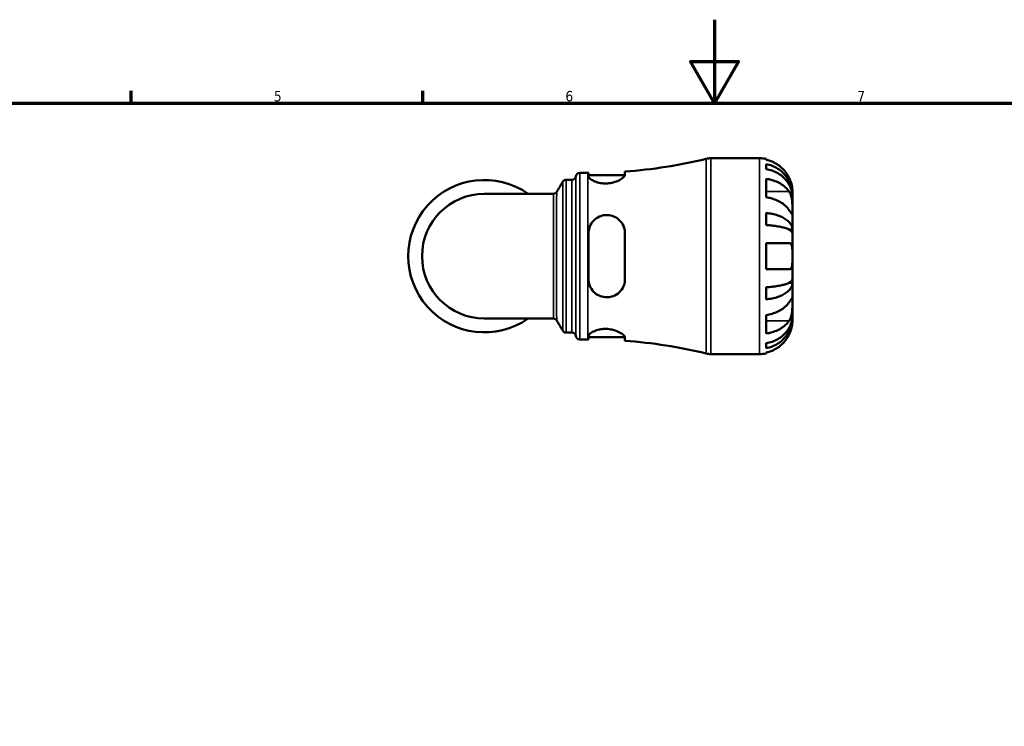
# Model space of a CAD drawing. Header units: millimetres. Extents: x 0 to 902, y 0 to 849.
# Tile 4 of 6: x 254 to 490, y 424 to 594. Entities that reach past the tile are written whole.
import ezdxf

# ---------------------------------------------------------------- set-up
doc = ezdxf.new("R2010")
doc.units = ezdxf.units.MM
for name, color, linetype, lineweight in [('Border (ISO)', 7, 'Continuous', 70), ('Visible (ISO)', 7, 'Continuous', 50), ('Visible Narrow (ISO)', 7, 'Continuous', 35)]:
    doc.layers.add(name, color=color, linetype=linetype, lineweight=lineweight)
doc.styles.add('Note Text (ISO)', font='tahoma.ttf')

# ---------------------------------------------------------------- blocks, each defined once
blk = doc.blocks.new('Borders Default Border')
at = {"layer": 'Border (ISO)'}
for p, q in [((280.3333282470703, 574.000015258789), (280.3333282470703, 576.8999862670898)), ((350.4166793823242, 574.000015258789), (350.4166793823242, 576.8999862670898))]:
    blk.add_line(p, q, dxfattribs=at)
at = {"layer": 'Border (ISO)', "flags": 128}
for points in [[(420.4999923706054, 594.0000152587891), (420.4999923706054, 574.000015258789), (414.7264862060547, 584.000015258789), (426.2734985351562, 584.000015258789), (420.4999923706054, 574.000015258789)], [(20, 20), (20, 574.000015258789), (820.999984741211, 574.000015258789), (820.999984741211, 20), (20, 20)]]:
    blk.add_lwpolyline(points, dxfattribs=at)
at = {"layer": 'Border (ISO)', "color": 232, "true_color": 0xca0064, "char_height": 2.5, "attachment_point": 7, "style": 'Note Text (ISO)'}
for s, insert in [('5', (314.6429940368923, 574.3473257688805)), ('6', (384.6603272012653, 574.3473257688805)), ('7', (454.7676605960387, 574.3999999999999))]:
    blk.add_mtext(s, dxfattribs=dict(at, insert=insert))

msp = doc.modelspace()

# ---------------------------------------------------------------- linework, layer by layer
at = {"layer": 'Visible (ISO)'}
for p, q in [((419.5974207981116, 560.7379836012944), (431.3164073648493, 560.7379836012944)), ((432.8914073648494, 560.5788762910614), (432.8914073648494, 560.3653434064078)), ((432.8914073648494, 559.356698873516), (432.8914073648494, 558.148936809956)), ((388.1039073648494, 557.2129836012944), (390.0439073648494, 557.2129836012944)), ((390.2264073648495, 557.2131212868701), (390.2264073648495, 556.4410074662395)), ((390.2264073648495, 556.7129836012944), (398.9695241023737, 556.7129836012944)), ((398.9764073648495, 556.7842109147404), (398.9764073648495, 557.5432785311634)), ((432.8914073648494, 555.8188829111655), (432.8914073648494, 551.3641101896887)), ((384.8219288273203, 555.5679836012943), (386.2386526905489, 555.5679836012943)), ((381.7675510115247, 552.2000336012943), (365.1914073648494, 552.2000336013)), ((439.1914073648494, 551.8575500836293), (439.1790137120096, 551.8575500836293)), ((439.1914073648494, 551.8575500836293), (439.1914073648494, 552.8629836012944)), ((439.1914073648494, 551.474866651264), (439.1914073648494, 551.8575500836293)), ((439.1914073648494, 548.2865270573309), (439.1914073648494, 551.474866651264)), ((432.8914073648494, 547.6076175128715), (432.8914073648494, 544.6918219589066)), ((439.1914073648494, 543.6762897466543), (439.1914073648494, 548.2865270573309)), ((390.2264073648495, 542.7379836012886), (390.2264073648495, 531.7379836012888)), ((398.9764073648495, 531.7379836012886), (398.9764073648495, 542.7379836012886)), ((439.1914073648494, 543.6762897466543), (438.2825684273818, 543.6762897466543)), ((439.1914073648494, 542.7524102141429), (439.1914073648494, 543.6762897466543)), ((439.1914073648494, 537.2379836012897), (439.1914073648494, 542.7524102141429)), ((432.8914073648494, 540.3879836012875), (432.8914073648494, 534.0879836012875)), ((439.1914073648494, 531.7235569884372), (439.1914073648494, 537.2379836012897)), ((432.8914073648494, 529.7841452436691), (432.8914073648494, 526.8683496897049)), ((439.1914073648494, 530.7996774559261), (438.2825684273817, 530.7996774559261)), ((439.1914073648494, 530.7996774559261), (439.1914073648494, 531.7235569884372)), ((439.1914073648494, 526.1894401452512), (439.1914073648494, 530.7996774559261)), ((439.1914073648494, 523.0011005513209), (439.1914073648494, 526.1894401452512)), ((432.8914073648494, 523.111857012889), (432.8914073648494, 518.6570842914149)), ((439.1914073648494, 522.6184171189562), (439.1914073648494, 523.0011005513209)), ((365.1914073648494, 522.2759336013), (381.7675510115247, 522.2759336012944)), ((439.1914073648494, 522.6184171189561), (439.1790137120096, 522.6184171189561)), ((439.1914073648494, 521.6129836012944), (439.1914073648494, 522.6184171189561)), ((384.8219288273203, 518.9079836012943), (386.2386526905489, 518.9079836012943)), ((390.2264073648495, 518.034959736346), (390.2264073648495, 517.2628459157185)), ((388.1039073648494, 517.2629836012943), (390.0439073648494, 517.2629836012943)), ((390.2264073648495, 517.7629836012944), (398.9695241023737, 517.7629836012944)), ((398.9764073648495, 516.9326886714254), (398.9764073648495, 517.6917562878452)), ((432.8914073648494, 516.3270303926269), (432.8914073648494, 515.1192683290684)), ((419.5974207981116, 513.7379836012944), (431.3164073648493, 513.7379836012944)), ((432.8914073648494, 514.1106237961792), (432.8914073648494, 513.8970909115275))]:
    msp.add_line(p, q, dxfattribs=at)
for centre, radius, start, end in [((390.0439073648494, 678.1634490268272), 120.9504654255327, 274.2352952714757, 283.6036581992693), ((419.5974207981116, 556.0379836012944), 4.700000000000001, 90, 103.6036581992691), ((431.3164073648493, 552.8629836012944), 7.875, 78.46304096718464, 90), ((386.2386526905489, 556.5079836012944), 0.9400000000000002, 270, 352.8192442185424), ((388.1039073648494, 556.2729836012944), 0.9400000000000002, 90, 172.8192442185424), ((390.0439073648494, 678.1634490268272), 120.9504654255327, 270, 270.0864526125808), ((365.1914073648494, 537.2379836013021), 18.28695, 54.90319877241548, 305.0968012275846), ((365.1914073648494, 537.2379836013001), 14.96205, 90, 270), ((386.2386526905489, 517.9679836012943), 0.9399999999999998, 7.180755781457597, 90), ((388.1039073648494, 518.2029836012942), 0.9399999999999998, 187.1807557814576, 270), ((390.0439073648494, 396.3125181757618), 120.9504654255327, 89.91354738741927, 90), ((390.0439073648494, 396.3125181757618), 120.9504654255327, 76.39634180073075, 85.76470472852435), ((419.5974207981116, 518.4379836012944), 4.700000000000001, 256.396341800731, 270), ((431.3164073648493, 521.6129836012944), 7.875000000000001, 270, 281.5369590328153)]:
    msp.add_arc(centre, radius, start, end, dxfattribs=at)
for points, knots in [([(438.4136643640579, 556.0129836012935), (438.2557152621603, 556.3460831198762), (438.0668785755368, 556.6829364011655), (437.5586051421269, 557.4493852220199), (437.2155951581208, 557.8634545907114), (436.5269704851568, 558.5560628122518), (436.1185128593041, 558.8989509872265), (435.2383319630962, 559.490522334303), (434.7665972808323, 559.7391885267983), (433.8835738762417, 560.1066740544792), (433.3934064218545, 560.2619271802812), (432.8914073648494, 560.3653434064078)], [3.892395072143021, 3.892395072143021, 3.892395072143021, 3.892395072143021, 3.99831093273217, 3.99831093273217, 4.145419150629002, 4.145419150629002, 4.291315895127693, 4.291315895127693, 4.437212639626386, 4.437212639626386, 4.578247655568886, 4.578247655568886, 4.578247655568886, 4.578247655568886]), ([(432.8914073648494, 559.356698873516), (433.3964658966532, 559.2566290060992), (433.8897945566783, 559.106038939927), (434.7755070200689, 558.7503770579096), (435.2474094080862, 558.5105177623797), (436.1282798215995, 557.9397420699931), (436.5372510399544, 557.6088302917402), (437.2248700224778, 556.9420264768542), (437.5667002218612, 556.5445554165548), (438.1560947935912, 555.688738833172), (438.4036678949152, 555.230398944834), (438.7766216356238, 554.3569180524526), (438.9360176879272, 553.861155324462), (439.1434027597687, 552.848221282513), (439.1914073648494, 552.3310529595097), (439.1914073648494, 551.8575500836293)], [0.1494024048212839, 0.1494024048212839, 0.1494024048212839, 0.1494024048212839, 0.2912498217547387, 0.2912498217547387, 0.4370650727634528, 0.4370650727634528, 0.5828803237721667, 0.5828803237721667, 0.7290353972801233, 0.7290353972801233, 0.87519047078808, 0.87519047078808, 1.021914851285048, 1.021914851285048, 1.168639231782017, 1.168639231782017, 1.168639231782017, 1.168639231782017]), ([(439.1914073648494, 551.474866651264), (439.1914073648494, 551.896273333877), (439.1434027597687, 552.3565412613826), (438.9360176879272, 553.2580292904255), (438.7766216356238, 553.6992467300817), (438.4036678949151, 554.476624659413), (438.1560947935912, 554.8845366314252), (437.5667002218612, 555.6461937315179), (437.2248700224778, 555.9999338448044), (436.5372510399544, 556.5933739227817), (436.1282798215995, 556.8878778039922), (435.2474094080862, 557.3958550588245), (434.7755070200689, 557.6093243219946), (433.8897945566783, 557.9258552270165), (433.3964658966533, 558.059876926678), (432.8914073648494, 558.148936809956)], [3.513393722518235, 3.513393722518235, 3.513393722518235, 3.513393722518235, 3.660118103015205, 3.660118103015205, 3.806842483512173, 3.806842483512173, 3.95299755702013, 3.95299755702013, 4.099152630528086, 4.099152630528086, 4.2449678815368, 4.2449678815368, 4.390783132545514, 4.390783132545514, 4.532630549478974, 4.532630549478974, 4.532630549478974, 4.532630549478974]), ([(398.9764073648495, 556.7842109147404), (398.9764073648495, 556.7459246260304), (398.9700607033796, 556.7057268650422), (398.9149566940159, 556.5219563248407), (398.8018416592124, 556.3612579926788), (398.3935691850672, 555.9653930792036), (398.0523192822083, 555.7240375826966), (397.2127090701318, 555.2852382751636), (396.7221998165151, 555.0872121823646), (395.7347894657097, 554.824461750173), (395.2666475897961, 554.7434140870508), (394.3319374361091, 554.6792380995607), (393.8818389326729, 554.6913332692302), (392.9555736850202, 554.8021753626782), (392.4991525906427, 554.9099609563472), (391.6275560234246, 555.2043763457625), (391.2344441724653, 555.3977722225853), (390.6096267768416, 555.8062251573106), (390.3899206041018, 556.0208361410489), (390.2474990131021, 556.2940325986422), (390.2264073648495, 556.3699557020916), (390.2264073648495, 556.4410074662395)], [-1.535365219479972, -1.535365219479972, -1.535365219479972, -1.535365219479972, -1.492843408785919, -1.492843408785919, -1.34919113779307, -1.34919113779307, -1.15865599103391, -1.15865599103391, -0.9764077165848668, -0.9764077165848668, -0.8308149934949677, -0.8308149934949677, -0.6943969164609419, -0.6943969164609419, -0.5400689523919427, -0.5400689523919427, -0.3625259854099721, -0.3625259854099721, -0.1742595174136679, -0.1742595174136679, -0.0964813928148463, -0.0964813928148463, -0.0964813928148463, -0.0964813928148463]), ([(432.8914073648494, 555.8188829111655), (433.3934064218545, 555.7457565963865), (433.8835738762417, 555.6359760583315), (434.7665972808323, 555.3761245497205), (435.2383319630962, 555.2002909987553), (436.1185128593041, 554.7819868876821), (436.5269704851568, 554.5395283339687), (437.2155951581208, 554.0497803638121), (437.5586051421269, 553.7569891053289), (438.0668785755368, 553.2150279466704), (438.2557152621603, 552.9768367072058), (438.4136643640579, 552.7412997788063)], [0.1494100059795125, 0.1494100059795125, 0.1494100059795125, 0.1494100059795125, 0.2904450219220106, 0.2904450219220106, 0.4363417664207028, 0.4363417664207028, 0.5822385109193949, 0.5822385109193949, 0.7293467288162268, 0.7293467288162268, 0.8352625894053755, 0.8352625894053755, 0.8352625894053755, 0.8352625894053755]), ([(439.1914073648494, 552.8629836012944), (439.1914073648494, 552.8629836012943), (439.1915463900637, 552.8859008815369), (439.1903771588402, 552.9799095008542), (439.1889461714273, 553.0539006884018), (439.1751078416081, 553.3235615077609), (439.1551856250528, 553.5658932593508), (439.0700906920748, 554.0768301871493), (439.0200649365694, 554.3136641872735), (438.9018210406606, 554.7512887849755), (438.8430379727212, 554.941758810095), (438.7064918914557, 555.3314565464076), (438.6291862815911, 555.528994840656), (438.5022588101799, 555.8220172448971), (438.4587587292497, 555.9178839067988), (438.4136643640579, 556.0129836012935)], [-2.176679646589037, -2.176679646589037, -2.176679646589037, -2.176679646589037, -2.110866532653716, -2.110866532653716, -2.040552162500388, -2.040552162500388, -1.917383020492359, -1.917383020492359, -1.829422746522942, -1.829422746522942, -1.765581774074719, -1.765581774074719, -1.701178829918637, -1.701178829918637, -1.669619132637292, -1.669619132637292, -1.669619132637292, -1.669619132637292]), ([(384.0114096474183, 555.1040760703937), (384.0252545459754, 555.1276457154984), (384.0420803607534, 555.154134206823), (384.0862619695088, 555.2143209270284), (384.1135819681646, 555.2481205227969), (384.1865598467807, 555.3226996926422), (384.2323613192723, 555.363729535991), (384.3527967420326, 555.4458015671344), (384.4281516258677, 555.4868721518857), (384.6092287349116, 555.5485856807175), (384.7151141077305, 555.5679836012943), (384.8219288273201, 555.5679836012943)], [3.140799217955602, 3.140799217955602, 3.140799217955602, 3.140799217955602, 3.140960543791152, 3.140960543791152, 3.141121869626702, 3.141121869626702, 3.141283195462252, 3.141283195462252, 3.141444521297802, 3.141444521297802, 3.141605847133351, 3.141605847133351, 3.141605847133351, 3.141605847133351]), ([(381.7675510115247, 552.2000336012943), (381.8679250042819, 552.2000336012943), (381.967809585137, 552.2170881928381), (382.1463133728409, 552.2743737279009), (382.2234389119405, 552.314667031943), (382.3471782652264, 552.3963469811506), (382.3945221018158, 552.437692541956), (382.4699827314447, 552.5131878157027), (382.4982714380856, 552.5475870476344), (382.5439801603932, 552.6089286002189), (382.5613710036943, 552.6359798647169), (382.5763848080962, 552.661274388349), (382.5770996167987, 552.6624849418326), (382.5778064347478, 552.6636880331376)], [-1.560492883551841, -1.560492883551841, -1.560492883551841, -1.560492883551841, -1.559568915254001, -1.559568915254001, -1.558595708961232, -1.558595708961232, -1.557622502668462, -1.557622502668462, -1.556649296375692, -1.556649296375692, -1.555676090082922, -1.555676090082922, -1.555626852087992, -1.555626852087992, -1.555626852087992, -1.555626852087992]), ([(438.4136643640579, 548.2865270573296), (438.2557152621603, 548.5220639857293), (438.0668785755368, 548.7602552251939), (437.5586051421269, 549.3022163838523), (437.2155951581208, 549.5950076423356), (436.5269704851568, 550.0847556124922), (436.1185128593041, 550.3272141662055), (435.2383319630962, 550.7455182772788), (434.7665972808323, 550.921351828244), (433.8835738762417, 551.1812033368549), (433.3934064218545, 551.2909838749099), (432.8914073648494, 551.3641101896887)], [3.892395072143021, 3.892395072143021, 3.892395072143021, 3.892395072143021, 3.99831093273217, 3.99831093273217, 4.145419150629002, 4.145419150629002, 4.291315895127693, 4.291315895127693, 4.437212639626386, 4.437212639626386, 4.578247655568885, 4.578247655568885, 4.578247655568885, 4.578247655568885]), ([(438.4136643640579, 552.7412997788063), (438.4714658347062, 552.655105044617), (438.5266237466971, 552.5630507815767), (438.6628458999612, 552.3076858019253), (438.7385583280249, 552.1362599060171), (438.8736067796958, 551.762991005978), (438.9317498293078, 551.5623586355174), (439.0463804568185, 551.063475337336), (439.0927087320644, 550.7623314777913), (439.1644244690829, 550.0661212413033), (439.1795688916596, 549.6784695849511), (439.1930360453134, 548.9305026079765), (439.1914073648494, 548.5808922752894), (439.1914073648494, 548.2865270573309)], [-0.5076659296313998, -0.5076659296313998, -0.5076659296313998, -0.5076659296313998, -0.4671899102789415, -0.4671899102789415, -0.402002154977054, -0.402002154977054, -0.3350663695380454, -0.3350663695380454, -0.2430045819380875, -0.2430045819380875, -0.1248885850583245, -0.1248885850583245, 0, 0, 0, 0]), ([(390.2264073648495, 542.7379836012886), (390.2264073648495, 542.8494703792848), (390.230668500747, 542.9607726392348), (390.2736980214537, 543.5233094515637), (390.3778393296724, 543.9632755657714), (390.7604687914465, 544.9101545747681), (391.0793058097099, 545.3968788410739), (391.8691484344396, 546.1984379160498), (392.3293499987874, 546.5192076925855), (393.2707079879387, 546.9312906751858), (393.7242066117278, 547.0499476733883), (394.6496867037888, 547.136676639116), (395.1054542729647, 547.1072908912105), (396.0694705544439, 546.8939466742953), (396.5560871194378, 546.685864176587), (397.5043596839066, 546.0685605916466), (397.9387630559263, 545.6308154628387), (398.5835995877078, 544.6396753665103), (398.8028478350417, 544.0929415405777), (398.9530599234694, 543.2582470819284), (398.9764073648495, 542.9989983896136), (398.9764073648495, 542.7379836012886)], [-1.527112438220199, -1.527112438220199, -1.527112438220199, -1.527112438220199, -1.492253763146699, -1.492253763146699, -1.350274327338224, -1.350274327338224, -1.167410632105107, -1.167410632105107, -0.9943669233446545, -0.9943669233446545, -0.8527094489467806, -0.8527094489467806, -0.7148320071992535, -0.7148320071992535, -0.5515178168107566, -0.5515178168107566, -0.3564793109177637, -0.3564793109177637, -0.170204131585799, -0.170204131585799, -0.0884414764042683, -0.0884414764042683, -0.0884414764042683, -0.0884414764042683]), ([(432.8914073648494, 547.6076175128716), (433.3964658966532, 547.5551572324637), (433.8897945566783, 547.476212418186), (434.7755070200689, 547.2897614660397), (435.2474094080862, 547.1640184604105), (436.1282798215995, 546.8647969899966), (436.5372510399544, 546.6913209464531), (437.2248700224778, 546.3417580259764), (437.5667002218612, 546.1333891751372), (438.1560947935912, 545.6847388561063), (438.4036678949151, 545.4444603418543), (438.7766216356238, 544.9865497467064), (438.9360176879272, 544.7266528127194), (439.1434027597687, 544.1956357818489), (439.1914073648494, 543.9245172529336), (439.1914073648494, 543.6762897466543)], [0.1494024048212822, 0.1494024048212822, 0.1494024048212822, 0.1494024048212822, 0.2912498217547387, 0.2912498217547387, 0.4370650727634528, 0.4370650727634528, 0.5828803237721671, 0.5828803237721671, 0.7290353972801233, 0.7290353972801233, 0.8751904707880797, 0.8751904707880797, 1.021914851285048, 1.021914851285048, 1.168639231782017, 1.168639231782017, 1.168639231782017, 1.168639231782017]), ([(439.1914073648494, 548.2865270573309), (439.1914073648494, 548.1307717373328), (439.191548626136, 547.9917955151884), (439.1903604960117, 547.7437604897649), (439.1889057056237, 547.6382006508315), (439.1764250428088, 547.439940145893), (439.1613733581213, 547.375407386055), (439.0964722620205, 547.3558387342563), (439.0491589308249, 547.394461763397), (438.9318579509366, 547.5353914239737), (438.8737164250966, 547.6141968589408), (438.7386909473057, 547.8057063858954), (438.6629929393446, 547.9165540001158), (438.5267513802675, 548.1180891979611), (438.4715287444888, 548.2002385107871), (438.4136643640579, 548.2865270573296)], [0, 0, 0, 0, 0.0660813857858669, 0.0660813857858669, 0.1366745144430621, 0.1366745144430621, 0.23873402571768, 0.23873402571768, 0.3345777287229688, 0.3345777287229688, 0.4015784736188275, 0.4015784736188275, 0.4668530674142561, 0.4668530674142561, 0.5074534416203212, 0.5074534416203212, 0.5074534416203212, 0.5074534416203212]), ([(439.1914073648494, 542.7524102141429), (439.1914073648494, 542.8748663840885), (439.1434027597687, 543.0086152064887), (438.9360176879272, 543.2705777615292), (438.7766216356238, 543.3987907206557), (438.4036678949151, 543.624688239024), (438.1560947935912, 543.7432229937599), (437.5667002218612, 543.964552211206), (437.2248700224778, 544.0673452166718), (436.5372510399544, 544.2397924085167), (436.1282798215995, 544.3253720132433), (435.2474094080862, 544.4729846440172), (434.7755070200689, 544.5350164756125), (433.8897945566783, 544.626996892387), (433.3964658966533, 544.6659421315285), (432.8914073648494, 544.6918219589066)], [3.513393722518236, 3.513393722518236, 3.513393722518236, 3.513393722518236, 3.660118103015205, 3.660118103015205, 3.806842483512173, 3.806842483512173, 3.95299755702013, 3.95299755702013, 4.099152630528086, 4.099152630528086, 4.2449678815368, 4.2449678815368, 4.390783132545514, 4.390783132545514, 4.532630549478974, 4.532630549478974, 4.532630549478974, 4.532630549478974]), ([(432.8914073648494, 540.3879836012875), (433.3934064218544, 540.3879836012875), (433.8835738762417, 540.3879836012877), (434.7665972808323, 540.3879836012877), (435.2383319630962, 540.3879836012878), (436.1185128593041, 540.387983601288), (436.5269704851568, 540.387983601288), (437.2155951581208, 540.3879836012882), (437.5586051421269, 540.3879836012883), (438.0668785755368, 540.3879836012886), (438.2557152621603, 540.3879836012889), (438.4136643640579, 540.3879836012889)], [0.1494100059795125, 0.1494100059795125, 0.1494100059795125, 0.1494100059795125, 0.2904450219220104, 0.2904450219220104, 0.4363417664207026, 0.4363417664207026, 0.5822385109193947, 0.5822385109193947, 0.7293467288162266, 0.7293467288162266, 0.8352625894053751, 0.8352625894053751, 0.8352625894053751, 0.8352625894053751]), ([(438.4136643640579, 540.3879836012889), (438.4757315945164, 540.3879836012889), (438.5347449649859, 540.3798299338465), (438.6707119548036, 540.3385770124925), (438.7433241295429, 540.2961083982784), (438.8745270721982, 540.1699579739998), (438.9316662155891, 540.0851117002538), (439.0461767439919, 539.8311024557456), (439.0928141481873, 539.6444949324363), (439.1644788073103, 539.1421429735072), (439.1795825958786, 538.8120831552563), (439.1930342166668, 538.066204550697), (439.1914073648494, 537.6543388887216), (439.1914073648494, 537.2379836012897)], [-0.508164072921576, -0.508164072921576, -0.508164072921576, -0.508164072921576, -0.4646052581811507, -0.4646052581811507, -0.4015474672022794, -0.4015474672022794, -0.3356182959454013, -0.3356182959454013, -0.2428696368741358, -0.2428696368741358, -0.1249065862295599, -0.1249065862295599, 0, 0, 0, 0]), ([(439.1914073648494, 537.2379836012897), (439.1914073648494, 537.0186065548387), (439.1915463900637, 536.7998465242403), (439.1903771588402, 536.3560096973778), (439.1889461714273, 536.1329052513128), (439.1751078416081, 535.547459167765), (439.1551856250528, 535.2130261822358), (439.0700906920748, 534.7362694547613), (439.0200649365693, 534.5703487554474), (438.9018210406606, 534.3442768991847), (438.8430379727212, 534.2688464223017), (438.7064918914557, 534.1558511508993), (438.6291862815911, 534.1191292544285), (438.5022588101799, 534.0922886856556), (438.4587587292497, 534.0879836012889), (438.4136643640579, 534.0879836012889)], [-2.17667964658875, -2.17667964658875, -2.17667964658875, -2.17667964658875, -2.110866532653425, -2.110866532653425, -2.040552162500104, -2.040552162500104, -1.917383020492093, -1.917383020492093, -1.829422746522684, -1.829422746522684, -1.765581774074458, -1.765581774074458, -1.701178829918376, -1.701178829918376, -1.669619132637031, -1.669619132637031, -1.669619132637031, -1.669619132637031]), ([(438.4136643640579, 534.0879836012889), (438.2557152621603, 534.0879836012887), (438.0668785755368, 534.0879836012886), (437.5586051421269, 534.0879836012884), (437.2155951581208, 534.0879836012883), (436.5269704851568, 534.0879836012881), (436.1185128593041, 534.087983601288), (435.2383319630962, 534.0879836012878), (434.7665972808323, 534.0879836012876), (433.8835738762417, 534.0879836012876), (433.3934064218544, 534.0879836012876), (432.8914073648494, 534.0879836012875)], [3.89239507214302, 3.89239507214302, 3.89239507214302, 3.89239507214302, 3.998310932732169, 3.998310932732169, 4.145419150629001, 4.145419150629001, 4.291315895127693, 4.291315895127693, 4.437212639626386, 4.437212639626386, 4.578247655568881, 4.578247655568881, 4.578247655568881, 4.578247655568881]), ([(398.9764073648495, 531.7379836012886), (398.9764073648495, 531.6019195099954), (398.9700607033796, 531.4662584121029), (398.9149566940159, 530.8758639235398), (398.8018416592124, 530.4351175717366), (398.3935691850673, 529.4768264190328), (398.0523192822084, 528.9840793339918), (397.2127090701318, 528.1821547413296), (396.7221998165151, 527.866443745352), (395.7347894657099, 527.4862948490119), (395.2666475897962, 527.3869663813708), (394.3319374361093, 527.3479029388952), (393.881838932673, 527.3991064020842), (392.9555736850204, 527.6524396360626), (392.4991525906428, 527.8694181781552), (391.6275560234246, 528.479054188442), (391.2344441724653, 528.8893673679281), (390.6096267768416, 529.8524132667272), (390.3899206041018, 530.4110395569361), (390.2474990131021, 531.2430091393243), (390.2264073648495, 531.4899092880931), (390.2264073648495, 531.7379836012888)], [-1.535365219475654, -1.535365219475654, -1.535365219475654, -1.535365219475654, -1.492843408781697, -1.492843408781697, -1.349191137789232, -1.349191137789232, -1.158655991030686, -1.158655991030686, -0.9764077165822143, -0.9764077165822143, -0.8308149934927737, -0.8308149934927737, -0.694396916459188, -0.694396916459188, -0.5400689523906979, -0.5400689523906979, -0.3625259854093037, -0.3625259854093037, -0.1742595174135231, -0.1742595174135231, -0.0964813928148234, -0.0964813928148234, -0.0964813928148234, -0.0964813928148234]), ([(432.8914073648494, 529.7841452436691), (433.3964658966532, 529.8100250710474), (433.8897945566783, 529.8489703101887), (434.7755070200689, 529.9409507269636), (435.2474094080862, 530.0029825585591), (436.1282798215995, 530.1505951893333), (436.5372510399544, 530.23617479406), (437.2248700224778, 530.4086219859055), (437.5667002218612, 530.5114149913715), (438.1560947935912, 530.7327442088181), (438.4036678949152, 530.8512789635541), (438.7766216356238, 531.077176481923), (438.9360176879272, 531.2053894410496), (439.1434027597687, 531.4673519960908), (439.1914073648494, 531.6011008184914), (439.1914073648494, 531.7235569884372)], [0.1494024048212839, 0.1494024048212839, 0.1494024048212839, 0.1494024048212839, 0.2912498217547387, 0.2912498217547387, 0.4370650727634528, 0.4370650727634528, 0.5828803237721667, 0.5828803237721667, 0.7290353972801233, 0.7290353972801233, 0.87519047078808, 0.87519047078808, 1.021914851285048, 1.021914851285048, 1.168639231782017, 1.168639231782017, 1.168639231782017, 1.168639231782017]), ([(439.1914073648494, 530.7996774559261), (439.1914073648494, 530.5514499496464), (439.1434027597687, 530.2803314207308), (438.9360176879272, 529.7493143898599), (438.7766216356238, 529.4894174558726), (438.4036678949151, 529.0315068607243), (438.1560947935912, 528.791228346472), (437.5667002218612, 528.3425780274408), (437.2248700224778, 528.1342091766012), (436.5372510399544, 527.7846462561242), (436.1282798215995, 527.6111702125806), (435.2474094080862, 527.3119487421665), (434.7755070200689, 527.1862057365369), (433.8897945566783, 526.9997547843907), (433.3964658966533, 526.9208099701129), (432.8914073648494, 526.8683496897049)], [3.513393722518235, 3.513393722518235, 3.513393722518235, 3.513393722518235, 3.660118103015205, 3.660118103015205, 3.806842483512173, 3.806842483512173, 3.95299755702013, 3.95299755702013, 4.099152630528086, 4.099152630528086, 4.2449678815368, 4.2449678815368, 4.390783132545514, 4.390783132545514, 4.532630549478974, 4.532630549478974, 4.532630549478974, 4.532630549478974]), ([(432.8914073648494, 523.111857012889), (433.3934064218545, 523.184983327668), (433.8835738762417, 523.2947638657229), (434.7665972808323, 523.554615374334), (435.2383319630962, 523.7304489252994), (436.1185128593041, 524.1487530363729), (436.5269704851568, 524.3912115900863), (437.2155951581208, 524.8809595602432), (437.5586051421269, 525.1737508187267), (438.0668785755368, 525.7157119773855), (438.2557152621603, 525.9539032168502), (438.4136643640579, 526.18944014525)], [0.1494100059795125, 0.1494100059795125, 0.1494100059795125, 0.1494100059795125, 0.2904450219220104, 0.2904450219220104, 0.4363417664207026, 0.4363417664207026, 0.5822385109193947, 0.5822385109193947, 0.7293467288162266, 0.7293467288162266, 0.8352625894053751, 0.8352625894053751, 0.8352625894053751, 0.8352625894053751]), ([(438.4136643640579, 526.18944014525), (438.4714658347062, 526.2756348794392), (438.5266237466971, 526.3576880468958), (438.6628458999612, 526.5591975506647), (438.7385583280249, 526.6700679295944), (438.8736067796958, 526.8616197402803), (438.9317498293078, 526.9404317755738), (439.0463804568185, 527.0781866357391), (439.0927087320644, 527.1170204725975), (439.1644244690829, 527.1045231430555), (439.1795688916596, 527.0245861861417), (439.1930360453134, 526.716707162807), (439.1914073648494, 526.4838053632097), (439.1914073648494, 526.1894401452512)], [-0.507665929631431, -0.507665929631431, -0.507665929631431, -0.507665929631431, -0.4671899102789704, -0.4671899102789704, -0.4020021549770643, -0.4020021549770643, -0.3350663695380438, -0.3350663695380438, -0.2430045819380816, -0.2430045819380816, -0.1248885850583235, -0.1248885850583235, 0, 0, 0, 0]), ([(439.1914073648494, 526.1894401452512), (439.1914073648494, 526.0336848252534), (439.191548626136, 525.8620339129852), (439.1903604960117, 525.4799817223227), (439.1889057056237, 525.2689717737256), (439.1764250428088, 524.7293139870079), (439.1613733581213, 524.3941255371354), (439.0964722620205, 523.7385381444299), (439.0491589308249, 523.4247001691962), (438.9318579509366, 522.913998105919), (438.8737164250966, 522.7133310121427), (438.7386909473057, 522.3400235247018), (438.6629929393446, 522.1686016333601), (438.5267513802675, 521.9131280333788), (438.4715287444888, 521.8209559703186), (438.4136643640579, 521.734667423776)], [0, 0, 0, 0, 0.0660813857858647, 0.0660813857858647, 0.1366745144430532, 0.1366745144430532, 0.2387340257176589, 0.2387340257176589, 0.3345777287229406, 0.3345777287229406, 0.4015784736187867, 0.4015784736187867, 0.4668530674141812, 0.4668530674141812, 0.5074534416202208, 0.5074534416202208, 0.5074534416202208, 0.5074534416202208]), ([(432.8914073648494, 516.3270303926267), (433.3964658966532, 516.4160902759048), (433.8897945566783, 516.5501119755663), (434.7755070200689, 516.8666428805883), (435.2474094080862, 517.0801121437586), (436.1282798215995, 517.5880893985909), (436.5372510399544, 517.8825932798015), (437.2248700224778, 518.476033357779), (437.5667002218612, 518.8297734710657), (438.1560947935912, 519.5914305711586), (438.4036678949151, 519.999342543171), (438.7766216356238, 520.7767204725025), (438.9360176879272, 521.2179379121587), (439.1434027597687, 522.119425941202), (439.1914073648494, 522.5796938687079), (439.1914073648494, 523.0011005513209)], [0.1494024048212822, 0.1494024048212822, 0.1494024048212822, 0.1494024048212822, 0.2912498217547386, 0.2912498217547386, 0.4370650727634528, 0.4370650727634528, 0.5828803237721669, 0.5828803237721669, 0.7290353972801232, 0.7290353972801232, 0.8751904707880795, 0.8751904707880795, 1.021914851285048, 1.021914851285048, 1.168639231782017, 1.168639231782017, 1.168639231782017, 1.168639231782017]), ([(382.5778064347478, 521.8122791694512), (382.5638359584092, 521.8360586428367), (382.5468495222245, 521.8627723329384), (382.5022550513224, 521.9233905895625), (382.4746790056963, 521.9573979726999), (382.401133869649, 522.0322457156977), (382.3550126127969, 522.0733305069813), (382.2341666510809, 522.1551781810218), (382.1587361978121, 522.1959436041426), (381.9783441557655, 522.2569256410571), (381.8732741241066, 522.2759336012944), (381.7675510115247, 522.2759336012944)], [1.555640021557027, 1.555640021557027, 1.555640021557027, 1.555640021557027, 1.556613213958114, 1.556613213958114, 1.557586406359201, 1.557586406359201, 1.558559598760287, 1.558559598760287, 1.559532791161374, 1.559532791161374, 1.560505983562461, 1.560505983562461, 1.560505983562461, 1.560505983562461]), ([(439.1914073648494, 522.6184171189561), (439.1914073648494, 522.1449142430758), (439.1434027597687, 521.6277459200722), (438.9360176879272, 520.6148118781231), (438.7766216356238, 520.1190491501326), (438.4036678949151, 519.2455682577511), (438.1560947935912, 518.787228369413), (437.5667002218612, 517.9314117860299), (437.2248700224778, 517.5339407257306), (436.5372510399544, 516.8671369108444), (436.1282798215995, 516.5362251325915), (435.2474094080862, 515.9654494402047), (434.7755070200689, 515.7255901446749), (433.8897945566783, 515.3699282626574), (433.3964658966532, 515.2193381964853), (432.8914073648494, 515.1192683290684)], [3.513393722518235, 3.513393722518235, 3.513393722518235, 3.513393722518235, 3.660118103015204, 3.660118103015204, 3.806842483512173, 3.806842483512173, 3.952997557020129, 3.952997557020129, 4.099152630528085, 4.099152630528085, 4.244967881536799, 4.244967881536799, 4.390783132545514, 4.390783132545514, 4.532630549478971, 4.532630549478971, 4.532630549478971, 4.532630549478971]), ([(438.4136643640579, 521.734667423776), (438.2557152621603, 521.4991304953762), (438.0668785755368, 521.2609392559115), (437.5586051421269, 520.7189780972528), (437.2155951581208, 520.4261868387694), (436.5269704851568, 519.9364388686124), (436.1185128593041, 519.693980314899), (435.2383319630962, 519.2756762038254), (434.7665972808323, 519.09984265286), (433.8835738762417, 518.8399911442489), (433.3934064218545, 518.7302106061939), (432.8914073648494, 518.6570842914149)], [3.89239507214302, 3.89239507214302, 3.89239507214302, 3.89239507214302, 3.998310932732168, 3.998310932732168, 4.145419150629, 4.145419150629, 4.291315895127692, 4.291315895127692, 4.437212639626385, 4.437212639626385, 4.578247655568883, 4.578247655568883, 4.578247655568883, 4.578247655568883]), ([(438.4136643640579, 518.4629836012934), (438.4757315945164, 518.5938774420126), (438.5347449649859, 518.7261626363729), (438.6707119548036, 519.0515940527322), (438.7433241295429, 519.2442389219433), (438.8745270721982, 519.6333416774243), (438.9316662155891, 519.8276423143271), (439.0461767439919, 520.2765813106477), (439.0928141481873, 520.5185783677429), (439.1644788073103, 521.0025041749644), (439.1795825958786, 521.2195672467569), (439.1930342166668, 521.5304354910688), (439.1914073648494, 521.6129836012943), (439.1914073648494, 521.6129836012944)], [-0.5081640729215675, -0.5081640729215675, -0.5081640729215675, -0.5081640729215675, -0.4646052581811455, -0.4646052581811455, -0.4015474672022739, -0.4015474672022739, -0.3356182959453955, -0.3356182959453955, -0.2428696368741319, -0.2428696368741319, -0.1249065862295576, -0.1249065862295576, 0, 0, 0, 0]), ([(384.8219288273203, 518.9079836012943), (384.7216579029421, 518.9079836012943), (384.6220825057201, 518.9249842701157), (384.4432420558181, 518.9822023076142), (384.3657976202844, 519.0227171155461), (384.2418197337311, 519.1046164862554), (384.1945326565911, 519.1459763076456), (384.1192338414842, 519.2213570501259), (384.0910544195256, 519.2556353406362), (384.0455306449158, 519.316701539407), (384.0282189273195, 519.343598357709), (384.0131176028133, 519.3689923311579), (384.0122578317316, 519.3704471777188), (384.0114096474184, 519.371891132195)], [6.283188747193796, 6.283188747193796, 6.283188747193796, 6.283188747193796, 6.283340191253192, 6.283340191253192, 6.283501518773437, 6.283501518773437, 6.283662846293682, 6.283662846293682, 6.283824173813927, 6.283824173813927, 6.283985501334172, 6.283985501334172, 6.283995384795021, 6.283995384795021, 6.283995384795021, 6.283995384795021]), ([(390.2264073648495, 518.034959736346), (390.2264073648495, 518.0668910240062), (390.230668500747, 518.0998149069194), (390.2736980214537, 518.2715179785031), (390.3778393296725, 518.4236011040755), (390.7604687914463, 518.7842336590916), (391.0793058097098, 518.9954873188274), (391.8691484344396, 519.3656257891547), (392.3293499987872, 519.5252377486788), (393.2707079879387, 519.7229997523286), (393.7242066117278, 519.7756881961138), (394.6496867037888, 519.7881748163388), (395.1054542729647, 519.7501537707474), (396.0694705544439, 519.581227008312), (396.5560871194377, 519.4375776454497), (397.5043596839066, 519.0615017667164), (397.9387630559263, 518.8198599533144), (398.5835995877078, 518.3532084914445), (398.8028478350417, 518.1285332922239), (398.9530599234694, 517.8456340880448), (398.9764073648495, 517.7652017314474), (398.9764073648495, 517.6917562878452)], [-1.527112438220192, -1.527112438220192, -1.527112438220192, -1.527112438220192, -1.492253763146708, -1.492253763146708, -1.350274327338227, -1.350274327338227, -1.167410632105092, -1.167410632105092, -0.9943669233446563, -0.9943669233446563, -0.8527094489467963, -0.8527094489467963, -0.7148320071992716, -0.7148320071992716, -0.5515178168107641, -0.5515178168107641, -0.3564793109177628, -0.3564793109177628, -0.1702041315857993, -0.1702041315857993, -0.0884414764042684, -0.0884414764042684, -0.0884414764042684, -0.0884414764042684]), ([(432.8914073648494, 514.1106237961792), (433.3934064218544, 514.2140400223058), (433.8835738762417, 514.3692931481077), (434.7665972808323, 514.7367786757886), (435.2383319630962, 514.9854448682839), (436.1185128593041, 515.5770162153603), (436.5269704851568, 515.9199043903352), (437.2155951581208, 516.6125126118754), (437.5586051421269, 517.0265819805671), (438.0668785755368, 517.7930308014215), (438.2557152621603, 518.1298840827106), (438.4136643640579, 518.4629836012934)], [0.149410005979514, 0.149410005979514, 0.149410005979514, 0.149410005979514, 0.2904450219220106, 0.2904450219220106, 0.4363417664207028, 0.4363417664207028, 0.582238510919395, 0.582238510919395, 0.7293467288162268, 0.7293467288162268, 0.8352625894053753, 0.8352625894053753, 0.8352625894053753, 0.8352625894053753])]:
    msp.add_open_spline(points, degree=3, knots=knots, dxfattribs=at)
for points in [[(382.5778064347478, 552.6636880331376), (383.0557030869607, 553.4771270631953), (383.5335667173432, 554.2905931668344), (384.0114096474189, 555.1040760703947)], [(384.0114096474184, 519.3718911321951), (383.5335667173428, 520.1853740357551), (383.0557030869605, 520.9988401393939), (382.5778064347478, 521.8122791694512)]]:
    msp.add_open_spline(points, degree=3, dxfattribs=at)
at = {"layer": 'Visible Narrow (ISO)'}
for p, q in [((418.4919611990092, 514.1575381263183), (418.4919611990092, 560.3184290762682)), ((419.5974207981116, 560.448659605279), (419.5974207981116, 514.0273075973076)), ((431.3164073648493, 514.0273075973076), (431.3164073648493, 560.448659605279)), ((387.1712800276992, 556.1546845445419), (387.1712800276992, 518.3212826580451)), ((388.1039073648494, 556.9670582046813), (388.1039073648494, 517.5089089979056)), ((390.0439073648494, 517.5089089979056), (390.0439073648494, 556.9670582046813)), ((386.2386526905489, 519.1336563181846), (386.2386526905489, 555.3423108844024)), ((438.1375515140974, 552.7412997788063), (433.1675202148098, 552.7412997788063)), ((438.1375515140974, 521.734667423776), (433.1675202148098, 521.734667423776))]:
    msp.add_line(p, q, dxfattribs=at)
for points, knots in [([(384.011685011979, 554.8836493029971), (384.0119032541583, 554.4926665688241), (384.0120573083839, 553.5874837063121), (384.0123097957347, 550.7180180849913), (384.0123975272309, 548.6416148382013), (384.0125241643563, 543.4637308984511), (384.0125538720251, 540.2616271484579), (384.0125516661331, 534.2089786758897), (384.0125258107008, 531.3631147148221), (384.0124063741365, 525.9341990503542), (384.012304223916, 523.4689587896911), (384.0120220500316, 520.692811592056), (384.01187929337, 519.9406519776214), (384.011685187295, 519.5929807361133)], [3.297959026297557, 3.297959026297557, 3.297959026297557, 3.297959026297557, 3.715738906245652, 3.715738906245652, 4.184959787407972, 4.184959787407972, 4.722145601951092, 4.722145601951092, 5.20174009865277, 5.20174009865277, 5.75524345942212, 5.75524345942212, 6.126835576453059, 6.126835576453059, 6.126835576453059, 6.126835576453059]), ([(384.8230823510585, 519.1353446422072), (384.823888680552, 519.4919105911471), (384.8244704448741, 520.2621718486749), (384.8256196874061, 523.1074620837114), (384.8260296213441, 525.6370922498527), (384.8265091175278, 531.2084758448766), (384.8266123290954, 534.1292463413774), (384.8266211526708, 540.3412183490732), (384.8265026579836, 543.6276143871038), (384.8259939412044, 548.9413017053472), (384.8256412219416, 551.0719265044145), (384.8246148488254, 554.0130201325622), (384.8239881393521, 554.9402206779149), (384.8230813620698, 555.3413031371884)], [-6.126109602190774, -6.126109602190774, -6.126109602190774, -6.126109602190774, -5.75524345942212, -5.75524345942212, -5.20174009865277, -5.20174009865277, -4.722145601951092, -4.722145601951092, -4.184959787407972, -4.184959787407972, -3.715738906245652, -3.715738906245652, -3.298684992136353, -3.298684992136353, -3.298684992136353, -3.298684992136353]), ([(381.7784187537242, 552.0162196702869), (381.7847200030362, 551.7770288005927), (381.7895487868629, 551.3069015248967), (381.7999693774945, 549.5020340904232), (381.8040645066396, 547.8096350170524), (381.8096087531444, 543.707299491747), (381.8110519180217, 541.3099295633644), (381.8119811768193, 536.1575293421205), (381.8112868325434, 533.3960622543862), (381.8072795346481, 528.610846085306), (381.8041100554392, 526.5647640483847), (381.7942140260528, 523.7187283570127), (381.7879460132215, 522.8219356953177), (381.7784083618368, 522.4591789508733)], [-1.404442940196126, -1.404442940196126, -1.404442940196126, -1.404442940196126, -1.098396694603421, -1.098396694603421, -0.5996456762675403, -0.5996456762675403, -0.1064420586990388, -0.1064420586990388, 0.4300929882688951, 0.4300929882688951, 0.9419451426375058, 0.9419451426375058, 1.404456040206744, 1.404456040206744, 1.404456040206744, 1.404456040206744]), ([(382.5724821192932, 522.0106517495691), (382.5679171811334, 522.3904945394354), (382.5651312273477, 523.3103050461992), (382.5607075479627, 526.2312352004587), (382.5593407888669, 528.3411095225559), (382.5576113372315, 533.275833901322), (382.5573177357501, 536.1237292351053), (382.5577152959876, 541.4373258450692), (382.558329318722, 543.9096711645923), (382.5607441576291, 548.1399690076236), (382.5625316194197, 549.8849599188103), (382.5672823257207, 551.7350794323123), (382.5694747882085, 552.2155958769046), (382.5724721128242, 552.4647682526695)], [-1.400076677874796, -1.400076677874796, -1.400076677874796, -1.400076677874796, -0.9419451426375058, -0.9419451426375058, -0.4300929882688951, -0.4300929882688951, 0.1064420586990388, 0.1064420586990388, 0.5996456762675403, 0.5996456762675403, 1.098396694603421, 1.098396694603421, 1.400063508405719, 1.400063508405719, 1.400063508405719, 1.400063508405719])]:
    msp.add_open_spline(points, degree=3, knots=knots, dxfattribs=at)

# ---------------------------------------------------------------- block references
msp.add_blockref('Borders Default Border', (0, 0))

doc.saveas('drawing.dxf')
